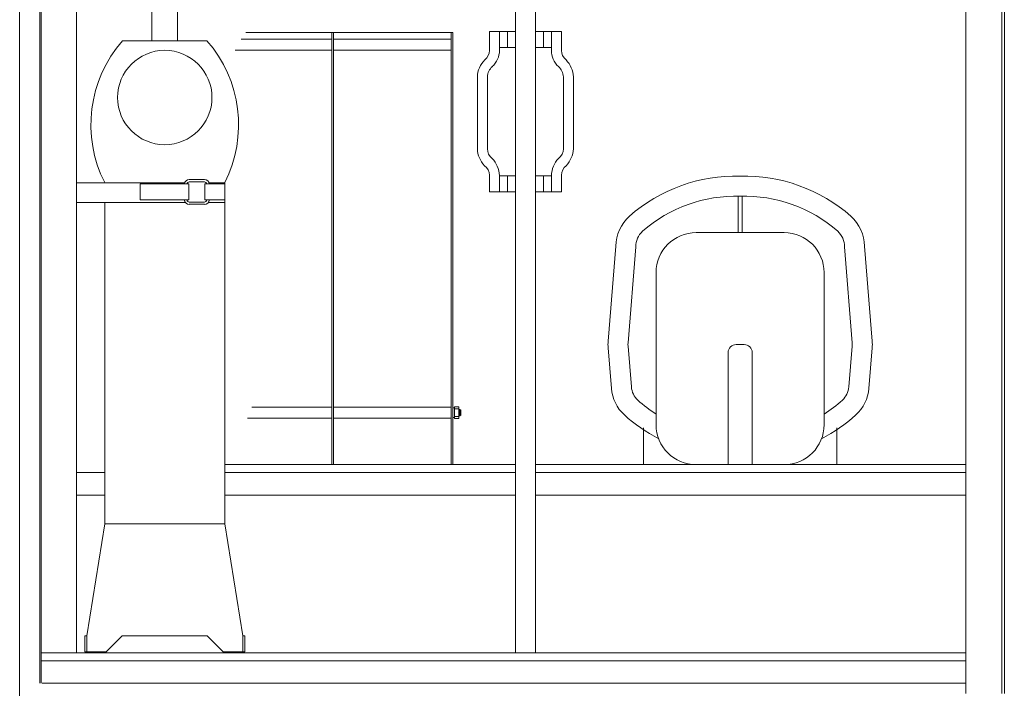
# Model space of a CAD drawing. Header units: metres. Extents: x -167 to 338, y -186 to 508.
# Tile 242 of 256: x 238.911 to 240.14, y -176.796 to -175.962. Entities that reach past the tile are written whole.
import ezdxf

# ---------------------------------------------------------------- set-up
doc = ezdxf.new("R2010")
doc.units = ezdxf.units.M
doc.header["$MEASUREMENT"] = 0

msp = doc.modelspace()

# ---------------------------------------------------------------- linework, layer by layer
at = {"color": 7, "linetype": 'Continuous', "lineweight": 13}
for p, q in [((238.9109, -176.9584), (238.9109, -175.071)), ((238.9359, -175.3686), (238.9359, -176.7897)), ((238.9379, -175.3716), (238.9379, -176.7897)), ((240.1398, -175.3686), (240.1398, -176.8027)), ((239.5296, -175.8195), (239.5296, -176.7517)), ((239.5546, -175.8195), (239.5546, -176.7517)), ((239.076, -175.988), (239.076, -175.8993)), ((239.1079, -175.988), (239.1079, -175.8993)), ((239.1931, -175.9778), (239.4514, -175.9778)), ((239.3006, -175.9778), (239.3006, -176.517)), ((239.3026, -175.9778), (239.3026, -176.517)), ((239.4494, -175.9778), (239.4494, -176.517)), ((239.4514, -175.9778), (239.4514, -176.517)), ((239.4971, -175.9767), (239.5196, -175.9767)), ((239.4971, -175.9967), (239.4971, -175.9767)), ((239.5096, -175.9967), (239.5096, -175.9767)), ((239.5196, -175.9767), (239.5296, -175.9767)), ((239.5196, -175.9767), (239.5196, -175.9967)), ((239.5196, -175.9967), (239.5196, -175.9767)), ((239.5296, -175.9967), (239.5296, -175.9767)), ((239.5546, -175.9967), (239.5546, -175.9767)), ((239.5645, -175.9767), (239.5546, -175.9767)), ((239.587, -175.9767), (239.5645, -175.9767)), ((239.5645, -175.9767), (239.5645, -175.9967)), ((239.5645, -175.9967), (239.5645, -175.9767)), ((239.5745, -175.9967), (239.5745, -175.9767)), ((239.587, -175.9967), (239.587, -175.9767)), ((239.0393, -175.988), (239.092, -175.988)), ((239.1446, -175.988), (239.092, -175.988)), ((239.1874, -175.986), (239.3006, -175.986)), ((239.3026, -175.986), (239.4494, -175.986)), ((239.3006, -176), (239.1797, -176)), ((239.4494, -176), (239.3026, -176)), ((239.4971, -175.9967), (239.4971, -176.0001)), ((239.5096, -175.9967), (239.5096, -176.0001)), ((239.5196, -175.9967), (239.5096, -175.9967)), ((239.5296, -175.9967), (239.5196, -175.9967)), ((239.5546, -175.9967), (239.5645, -175.9967)), ((239.5645, -175.9967), (239.5745, -175.9967)), ((239.5745, -175.9967), (239.5745, -176.0001)), ((239.587, -175.9967), (239.587, -176.0001)), ((239.4822, -176.0326), (239.4822, -176.123)), ((239.4946, -176.0332), (239.4946, -176.1229)), ((239.5895, -176.0332), (239.5895, -176.1229)), ((239.602, -176.0326), (239.602, -176.123)), ((239.1415, -176.1613), (239.1226, -176.1613)), ((239.4971, -176.1565), (239.4971, -176.156)), ((239.4971, -176.1765), (239.4971, -176.1565)), ((239.5096, -176.1565), (239.5096, -176.156)), ((239.5096, -176.1565), (239.5196, -176.1565)), ((239.5096, -176.1765), (239.5096, -176.1565)), ((239.5196, -176.1565), (239.5296, -176.1565)), ((239.5196, -176.1565), (239.5196, -176.1765)), ((239.5196, -176.1765), (239.5196, -176.1565)), ((239.5296, -176.1765), (239.5296, -176.1565)), ((239.5546, -176.1765), (239.5546, -176.1565)), ((239.5645, -176.1565), (239.5546, -176.1565)), ((239.5745, -176.1565), (239.5645, -176.1565)), ((239.5645, -176.1565), (239.5645, -176.1765)), ((239.5645, -176.1765), (239.5645, -176.1565)), ((239.5745, -176.1565), (239.5745, -176.156)), ((239.5745, -176.1765), (239.5745, -176.1565)), ((239.587, -176.1565), (239.587, -176.156)), ((239.587, -176.1765), (239.587, -176.1565)), ((238.9818, -176.1652), (239.117, -176.1652)), ((239.1222, -176.1668), (239.0615, -176.1668)), ((239.0615, -176.1668), (239.0615, -176.1868)), ((239.1222, -176.1668), (239.1222, -176.1868)), ((239.1415, -176.1643), (239.1226, -176.1643)), ((239.1669, -176.1668), (239.1419, -176.1668)), ((239.1419, -176.1668), (239.1419, -176.1868)), ((239.1471, -176.1652), (239.1669, -176.1652)), ((239.1669, -176.1652), (239.1669, -176.5909)), ((239.1222, -176.1868), (239.0615, -176.1868)), ((239.1669, -176.1868), (239.1419, -176.1868)), ((239.5196, -176.1765), (239.4971, -176.1765)), ((239.5296, -176.1765), (239.5196, -176.1765)), ((239.5546, -176.1765), (239.5645, -176.1765)), ((239.5645, -176.1765), (239.587, -176.1765)), ((239.8076, -176.1821), (239.8076, -176.2274)), ((239.8126, -176.1821), (239.8126, -176.2274)), ((238.9818, -176.1901), (239.118, -176.1901)), ((239.0171, -176.1901), (239.0171, -176.5909)), ((239.1415, -176.1893), (239.1226, -176.1893)), ((239.1415, -176.1922), (239.1226, -176.1922)), ((239.1461, -176.1901), (239.1669, -176.1901)), ((239.7551, -176.2274), (239.865, -176.2274)), ((239.7052, -176.4671), (239.7052, -176.2774)), ((239.9149, -176.2774), (239.9149, -176.4671)), ((239.8151, -176.3673), (239.8051, -176.3673)), ((239.7951, -176.3772), (239.7951, -176.517)), ((239.8251, -176.3772), (239.8251, -176.517)), ((239.2007, -176.4452), (239.3006, -176.4452)), ((239.3026, -176.4452), (239.4494, -176.4452)), ((239.4534, -176.4462), (239.4514, -176.4462)), ((239.4534, -176.445), (239.4534, -176.4594)), ((239.4589, -176.445), (239.4534, -176.445)), ((239.4589, -176.4594), (239.4589, -176.445)), ((239.4534, -176.4582), (239.4514, -176.4582)), ((239.4589, -176.4475), (239.4534, -176.4475)), ((239.4534, -176.4569), (239.4589, -176.4569)), ((239.4604, -176.4482), (239.4589, -176.4482)), ((239.4604, -176.4562), (239.4589, -176.4562)), ((239.4604, -176.4562), (239.4604, -176.4482)), ((239.4604, -176.4482), (239.4614, -176.4492)), ((239.4604, -176.4562), (239.4614, -176.4552)), ((239.4614, -176.4552), (239.4614, -176.4492)), ((239.3006, -176.4592), (239.1953, -176.4592)), ((239.4494, -176.4592), (239.3026, -176.4592)), ((239.4534, -176.4594), (239.4589, -176.4594)), ((239.6893, -176.4713), (239.6893, -176.517)), ((239.9308, -176.4713), (239.9308, -176.517)), ((239.5296, -176.517), (239.1669, -176.517)), ((240.0918, -176.517), (239.5546, -176.517)), ((239.0171, -176.527), (238.9818, -176.527)), ((239.5296, -176.527), (239.1669, -176.527)), ((240.0918, -176.527), (239.5546, -176.527)), ((239.0171, -176.555), (238.9818, -176.555)), ((239.5296, -176.555), (239.1669, -176.555)), ((240.0918, -176.555), (239.5546, -176.555)), ((238.9946, -176.7307), (239.0171, -176.5909)), ((239.0171, -176.5909), (239.1669, -176.5909)), ((239.1893, -176.7307), (239.1669, -176.5909)), ((238.9921, -176.7507), (238.9921, -176.7307)), ((238.9946, -176.7307), (238.9921, -176.7307)), ((238.9946, -176.7507), (238.9946, -176.7307)), ((239.0189, -176.7507), (239.0389, -176.7307)), ((239.0389, -176.7307), (239.145, -176.7307)), ((239.165, -176.7507), (239.145, -176.7307)), ((239.1893, -176.7307), (239.1918, -176.7307)), ((239.1893, -176.7507), (239.1893, -176.7307)), ((239.1918, -176.7507), (239.1918, -176.7307)), ((238.9379, -176.7517), (240.0918, -176.7517)), ((238.9921, -176.7507), (239.0189, -176.7507)), ((239.165, -176.7507), (239.1918, -176.7507)), ((238.9379, -176.7617), (239.2225, -176.7617)), ((239.9594, -176.7617), (239.0059, -176.7617)), ((239.0059, -176.7617), (239.9594, -176.7617)), ((239.2225, -176.7617), (240.0918, -176.7617)), ((238.9389, -176.7897), (240.0918, -176.7897))]:
    msp.add_line(p, q, dxfattribs=at)
for points in [[(238.9818, -176.7517), (238.9818, -175.5214), (238.9379, -175.5214)], [(240.1368, -176.8027), (240.1368, -175.5214), (240.0918, -175.5214), (240.0918, -176.8027)]]:
    msp.add_lwpolyline(points, dxfattribs=at)
for points in [[(239.8101, -176.1572, 0.190619), (239.6719, -176.207, 0.215322), (239.655, -176.2445), (239.6453, -176.3631, 0.040644), (239.6453, -176.3712), (239.6494, -176.4221, 0.190361), (239.6656, -176.455, 0.065445), (239.7084, -176.4847)], [(239.9117, -176.4847, 0.065445), (239.9545, -176.455, 0.190361), (239.9707, -176.4221), (239.9749, -176.3712, 0.040644), (239.9749, -176.3631), (239.9652, -176.2445, 0.215322), (239.9483, -176.207, 0.190619), (239.8101, -176.1572)], [(239.8101, -176.1822, 0.191767), (239.6884, -176.2258, 0.224149), (239.6799, -176.2453), (239.6702, -176.3651, 0.040644), (239.6702, -176.3692), (239.6743, -176.4201, 0.190361), (239.6824, -176.4365, 0.041186), (239.7052, -176.454)], [(239.9149, -176.454, 0.041186), (239.9377, -176.4365, 0.190361), (239.9458, -176.4201), (239.95, -176.3692, 0.040644), (239.95, -176.3651), (239.9402, -176.2453, 0.224149), (239.9318, -176.2258, 0.191767), (239.8101, -176.1822)]]:
    msp.add_lwpolyline(points, format="xyb", dxfattribs=at)
msp.add_circle((239.092, -176.0589), 0.0589, dxfattribs=at)
for centre, radius, start, end in [((239.1591, -176.093), 0.1593, 138.7812, 206.9268), ((239.0248, -176.093), 0.1593, 333.0732, 41.2188), ((239.4822, -176.0001), 0.015, 307.9327, 0), ((239.4822, -176.0001), 0.0275, 312.3996, 0), ((239.602, -176.0001), 0.0275, 180, 227.6004), ((239.602, -176.0001), 0.015, 180, 232.0673), ((239.5145, -176.0346), 0.0324, 135.6425, 177.6712), ((239.5696, -176.0346), 0.0324, 2.3288, 44.3575), ((239.5137, -176.0343), 0.0191, 132.2793, 176.6906), ((239.5704, -176.0343), 0.0191, 3.3094, 47.7207), ((239.515, -176.1214), 0.0329, 182.5214, 223.3606), ((239.5096, -176.1229), 0.015, 180, 233.9471), ((239.5745, -176.1229), 0.015, 306.0529, 0), ((239.5691, -176.1214), 0.0329, 316.6394, 357.4786), ((239.4764, -176.1576), 0.0332, 2.639, 42.8257), ((239.6077, -176.1576), 0.0332, 137.1743, 177.361), ((239.4822, -176.156), 0.015, 0, 53.3246), ((239.602, -176.156), 0.015, 126.6754, 180), ((239.1226, -176.1673), 0.00599, 90, 175.603), ((239.1415, -176.1673), 0.00599, 4.397, 90), ((239.1226, -176.1673), 0.003, 90, 171.1799), ((239.1415, -176.1673), 0.003, 8.8201, 90), ((239.1226, -176.1863), 0.00599, 185.1636, 270), ((239.1226, -176.1863), 0.003, 190.3698, 270), ((239.1415, -176.1863), 0.00599, 270, 354.8364), ((239.1415, -176.1863), 0.003, 270, 349.6302), ((239.7551, -176.2774), 0.0499, 90, 180), ((239.865, -176.2774), 0.0499, 0, 90), ((239.8051, -176.3772), 0.00999, 90, 180), ((239.8151, -176.3772), 0.00999, 0, 90), ((239.7551, -176.4671), 0.0499, 180, 270), ((239.865, -176.4671), 0.0499, 270, 0)]:
    msp.add_arc(centre, radius, start, end, dxfattribs=at)

doc.saveas('drawing.dxf')
